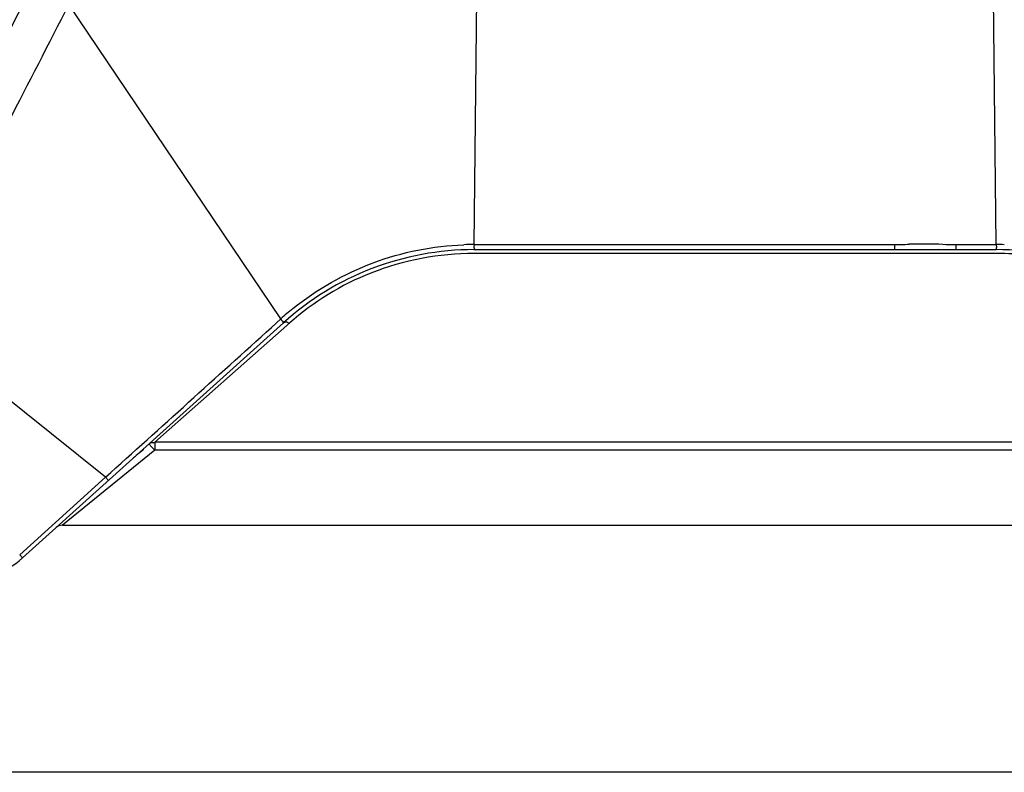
# Model space of a CAD drawing. Header units: millimetres. Extents: x 0 to 4000, y 0 to 3000.
# Tile 90 of 170: x 1335 to 1439, y 1532 to 1611. Entities that reach past the tile are written whole.
import ezdxf

# ---------------------------------------------------------------- set-up
doc = ezdxf.new("R2010")
doc.units = ezdxf.units.MM
doc.header["$LTSCALE"] = 219.99956
doc.layers.get('0').update_dxf_attribs({"linetype": 'CONTINUOUS'})

msp = doc.modelspace()

# ---------------------------------------------------------------- linework, layer by layer
at = {"color": 9, "linetype": 'CONTINUOUS'}
for p, q in [((1383.22, 1587.71), (1383.82, 1640.51)), ((1438.18, 1587.71), (1437.58, 1640.51)), ((1362.87, 1579.88), (1340.57, 1612.98)), ((1383.22, 1587.71), (1427.47, 1587.71)), ((1427.47, 1587.71), (1427.47, 1587.18)), ((1433.93, 1587.71), (1438.18, 1587.71)), ((1433.93, 1587.71), (1433.93, 1587.18)), ((1438.19, 1586.78), (1383.22, 1586.78)), ((1344.42, 1563.23), (1323.61, 1579.91)), ((1361.89, 1579), (1362.87, 1579.88)), ((1362.82, 1579.84), (1362.87, 1579.88)), ((1363.81, 1579.47), (1349.61, 1566.91)), ((1471.79, 1566.91), (1349.61, 1566.91)), ((1349.61, 1566.91), (1349.61, 1566.07)), ((1349.61, 1566.07), (1339.88, 1558.18)), ((1471.79, 1566.07), (1349.61, 1566.07)), ((1335.39, 1555.08), (1344.42, 1563.23)), ((1344.42, 1563.23), (1344.73, 1562.89)), ((1335.39, 1555.08), (1335.68, 1554.75))]:
    msp.add_line(p, q, dxfattribs=at)
at = {"color": 7, "linetype": 'CONTINUOUS'}
for p, q in [((1383.22, 1587.18), (1438.19, 1587.18)), ((1335.68, 1554.75), (1363.14, 1579.47)), ((1348.94, 1566.69), (1349.01, 1566.74)), ((1339.88, 1558.18), (1481.53, 1558.18)), ((2306.31, 1532.18), (516.31, 1532.18))]:
    msp.add_line(p, q, dxfattribs=at)
msp.add_lwpolyline([(1427.48, 1587.18), (1428.99, 1587.21), (1432.1, 1587.22), (1433.93, 1587.18)], dxfattribs=at)
for centre, radius, start, end in [((1383.22, 1557.18), 30, 90, 132), ((1438.19, 1557.18), 30, 48, 90), ((1339.88, 1557.18), 1, 90, 132), ((1328.99, 1562.18), 10, 270, 312)]:
    msp.add_arc(centre, radius, start, end, dxfattribs=at)
at = {"color": 9, "linetype": 'CONTINUOUS'}
for centre, radius, start, end in [((1383.22, 1557.34), 30.38, 89.9963, 92.0522), ((1430.7, 1517.32), 70.44, 88.475, 91.3641), ((1438.18, 1557.34), 30.37, 88.3921, 90.0037), ((1438.17, 1557.16), 29.62, 76.2996, 89.978), ((1383.28, 1557.28), 30.46, 128.9114, 132.0821), ((1385.55, 1521.07), 58.4, 129.4218, 131.0626)]:
    msp.add_arc(centre, radius, start, end, dxfattribs=at)
for points, knots in [([(1319.83, 1581.55), (1321.22, 1584.31), (1326.83, 1595.39), (1332.43, 1606.46), (1336.64, 1614.79)], [0, 0, 0, 0, 0.249064, 1, 1, 1, 1]), ([(1323.61, 1579.91), (1325.02, 1582.66), (1330.67, 1593.68), (1336.32, 1604.71), (1340.57, 1612.98)], [0, 0, 0, 0, 0.249066, 1, 1, 1, 1]), ([(1364.15, 1580.98), (1366.67, 1583.01), (1372.41, 1586.29), (1378.89, 1587.58), (1382.13, 1587.69)], [0, 0, 0, 0, 0.5, 1, 1, 1, 1]), ([(1383.22, 1587.71), (1383.22, 1587.58), (1383.16, 1587.47), (1383.27, 1587.18), (1383.22, 1587.18)], [0, 0, 0, 0, 0.730681, 1, 1, 1, 1]), ([(1438.18, 1587.71), (1438.18, 1587.58), (1438.24, 1587.47), (1438.14, 1587.18), (1438.19, 1587.18)], [0, 0, 0, 0, 0.730682, 1, 1, 1, 1]), ([(1383.22, 1586.78), (1379.53, 1586.78), (1372.43, 1585.44), (1366.31, 1581.68), (1363.81, 1579.47)], [0, 0, 0, 0, 0.524752, 1, 1, 1, 1]), ([(1362.87, 1579.88), (1362.91, 1579.83), (1362.98, 1579.71), (1363.1, 1579.63), (1363.12, 1579.51), (1363.07, 1579.57), (1363.06, 1579.59)], [0, 0, 0, 0, 0.384976, 0.805527, 0.841561, 1, 1, 1, 1]), ([(1363.14, 1579.47), (1363.21, 1579.54), (1363.43, 1579.67), (1363.65, 1579.51), (1363.74, 1579.41)], [0, 0, 0, 0, 0.41204, 1, 1, 1, 1]), ([(1348.94, 1566.69), (1349.01, 1566.75), (1349.28, 1566.33), (1349.47, 1566.23), (1349.61, 1566.07)], [0, 0, 0, 0, 0.291906, 1, 1, 1, 1]), ([(1349.37, 1566.9), (1349.4, 1566.9), (1349.47, 1566.88), (1349.53, 1566.85), (1349.55, 1566.83)], [0, 0, 0, 0, 0.46555, 1, 1, 1, 1])]:
    msp.add_open_spline(points, degree=3, knots=knots, dxfattribs=at)
for points in [[(1427.47, 1587.71), (1427.71, 1587.71), (1427.94, 1587.72), (1428.18, 1587.72)], [(1428.18, 1587.72), (1428.46, 1587.73), (1428.74, 1587.74), (1429.02, 1587.74)], [(1432.58, 1587.74), (1433.03, 1587.73), (1433.48, 1587.71), (1433.93, 1587.71)], [(1344.42, 1563.23), (1350.25, 1568.48), (1356.07, 1573.74), (1361.89, 1579)], [(1349.01, 1566.74), (1349.11, 1566.83), (1349.24, 1566.91), (1349.37, 1566.9)]]:
    msp.add_open_spline(points, degree=3, dxfattribs=at)

doc.saveas('drawing.dxf')
